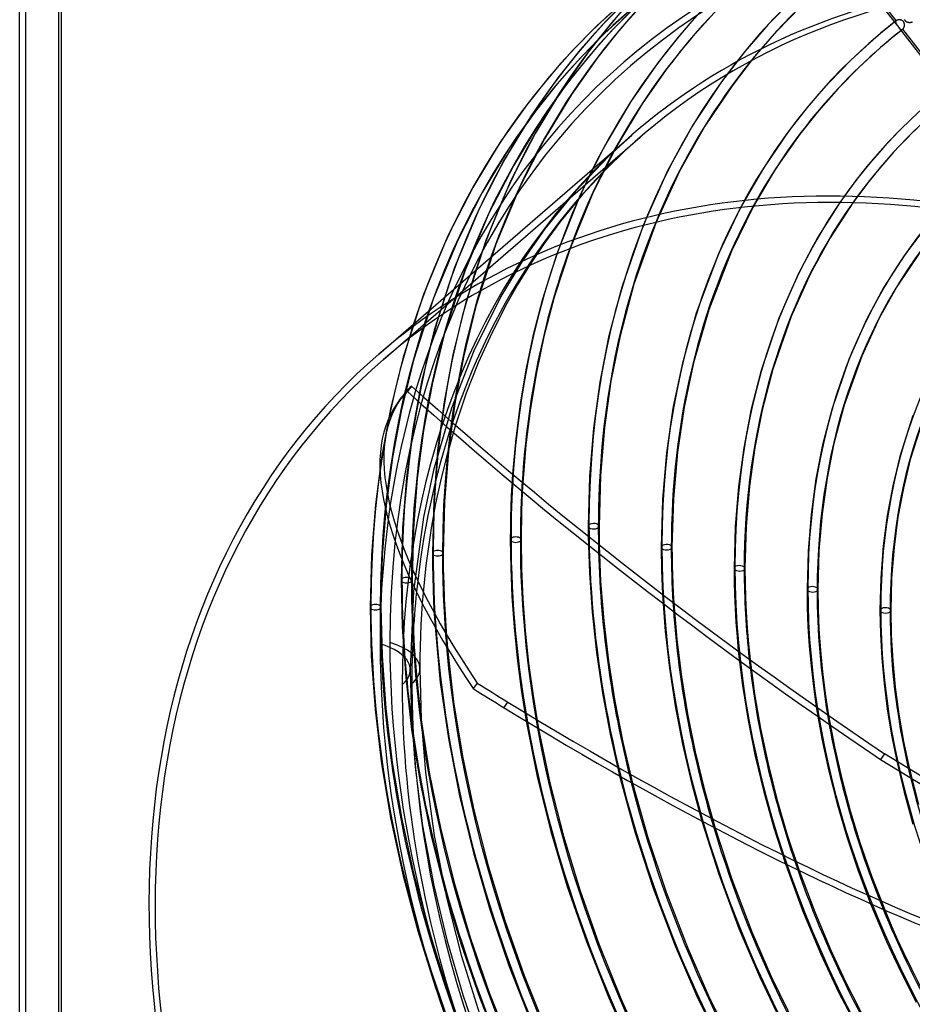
# Model space of a CAD drawing. Header units: millimetres. Extents: x -192 to 186, y -241 to 236.
# Tile 20 of 87: x -192 to -66, y -11 to 128. Entities that reach past the tile are written whole.
import ezdxf

# ---------------------------------------------------------------- set-up
doc = ezdxf.new("R2010")
doc.units = ezdxf.units.MM
doc.layers.add('MAIN-1', color=7, linetype='Continuous')
doc.layers.add('MAIN-2', color=7, linetype='Continuous')

msp = doc.modelspace()

# ---------------------------------------------------------------- linework, layer by layer
at = {"layer": 'MAIN-1'}
for p, q in [((-185.83, 221.08), (-185.83, -114.94)), ((-191.7, -119.89), (-191.7, 217.86)), ((-190.83, -119.27), (-190.83, 216.75)), ((-140.99, 80.96), (-105.24, 111.92)), ((-89.91, 101.67), (-93.02, 95.13)), ((-88.07, 101.86), (-91.19, 95.52)), ((-75.87, 102.38), (-78.98, 97.48)), ((-74.03, 102.35), (-77.25, 97.42)), ((-103.66, 99.15), (-106.68, 90.43)), ((-101.83, 99.6), (-104.95, 90.86)), ((-78.98, 97.48), (-81.71, 92.37)), ((-77.25, 97.42), (-80.01, 92.37)), ((-64.03, 98.6), (-66.74, 94.95)), ((-115.85, 95.14), (-117.87, 88.74)), ((-113.97, 95.88), (-116.21, 89.01)), ((-93.02, 95.13), (-96.15, 86.74)), ((-91.19, 95.52), (-94.38, 87.24)), ((-66.74, 94.95), (-69.64, 90.44)), ((-64.69, 95.2), (-67.78, 90.57)), ((-119.74, 93.46), (-121.33, 90.88)), ((-81.71, 92.37), (-84.47, 86.07)), ((-80.01, 92.37), (-82.74, 86.3)), ((-121.33, 90.88), (-122.89, 88.13)), ((-106.68, 90.43), (-108.52, 83.37)), ((-104.95, 90.86), (-106.91, 83.58)), ((-69.64, 90.44), (-72.1, 85.87)), ((-67.78, 90.57), (-70.31, 86.05)), ((-116.21, 89.01), (-117.66, 83.46)), ((-122.89, 88.13), (-124.98, 84.04)), ((-117.87, 88.74), (-119.22, 83.51)), ((-96.15, 86.74), (-98.16, 79.53)), ((-94.38, 87.24), (-96.54, 79.75)), ((-82.74, 86.3), (-85.33, 78.87)), ((-84.47, 86.07), (-86.98, 78.67)), ((-72.1, 85.87), (-74.61, 80.2)), ((-70.31, 86.05), (-72.77, 80.68)), ((-124.98, 84.04), (-126.94, 79.73)), ((-119.22, 83.51), (-120.22, 78.74)), ((-117.66, 83.46), (-118.73, 78.4)), ((-106.91, 83.58), (-108.19, 77.17)), ((-108.52, 83.37), (-109.76, 77.03)), ((-72.77, 80.68), (-75.25, 73.75)), ((-126.94, 79.73), (-128.62, 75.47)), ((-98.16, 79.53), (-99.44, 73.34)), ((-96.54, 79.75), (-97.87, 73.48)), ((-74.61, 80.2), (-76.97, 73.31)), ((-120.22, 78.74), (-121.02, 73.98)), ((-118.73, 78.4), (-119.57, 73.37)), ((-86.98, 78.67), (-88.43, 73.02)), ((-85.33, 78.87), (-86.85, 73.08)), ((-109.76, 77.03), (-110.66, 70.5)), ((-108.19, 77.17), (-109.11, 70.6)), ((-136.37, 76.47), (-136.93, 75.68)), ((-128.62, 75.47), (-130.15, 70.93)), ((-138.36, 74.02), (-137.8, 74.81)), ((-121.02, 73.98), (-121.65, 69.07)), ((-75.25, 73.75), (-76.7, 68.36)), ((-119.57, 73.37), (-120.21, 68.17)), ((-99.44, 73.34), (-100.35, 67.05)), ((-97.87, 73.48), (-98.8, 67.15)), ((-88.43, 73.02), (-89.44, 67.74)), ((-86.85, 73.08), (-87.89, 67.78)), ((-76.97, 73.31), (-78.3, 68.18)), ((-65.54, 72.31), (-67.39, 66.5)), ((-64.1, 71.78), (-65.92, 66.1)), ((-110.66, 70.5), (-111.21, 63.71)), ((-109.11, 70.6), (-109.68, 63.77)), ((-121.65, 69.07), (-122.09, 64.03)), ((-120.21, 68.17), (-120.64, 62.81)), ((-78.3, 68.18), (-79.24, 63.35)), ((-76.7, 68.36), (-77.68, 63.48)), ((-100.35, 67.05), (-100.91, 60.5)), ((-98.8, 67.15), (-99.38, 60.56)), ((-89.44, 67.74), (-90.19, 62.28)), ((-87.89, 67.78), (-88.65, 62.31)), ((-67.39, 66.5), (-68.39, 62.37)), ((-65.92, 66.1), (-66.9, 62.05)), ((-111.21, 63.71), (-111.4, 56.68)), ((-109.68, 63.77), (-109.88, 56.68)), ((-79.24, 63.35), (-79.93, 58.34)), ((-77.68, 63.48), (-78.39, 58.44)), ((-90.19, 62.28), (-90.64, 56.61)), ((-88.65, 62.31), (-89.12, 56.63)), ((-68.39, 62.37), (-69.17, 58.21)), ((-66.9, 62.05), (-67.66, 57.97)), ((-100.91, 60.5), (-101.1, 53.71)), ((-99.38, 60.56), (-99.58, 53.71)), ((-78.39, 58.44), (-78.82, 53.2)), ((-79.93, 58.34), (-80.35, 53.14)), ((-69.17, 58.21), (-69.73, 53.89)), ((-67.66, 57.97), (-68.21, 53.73)), ((-111.4, 56.68), (-111.4, 56.44)), ((-111.4, 56.44), (-111.4, 56.21)), ((-111.4, 56.21), (-111.4, 55.97)), ((-111.4, 55.97), (-111.4, 55.73)), ((-111.4, 55.73), (-111.4, 55.49)), ((-109.88, 56.68), (-109.88, 56.24)), ((-109.88, 56.24), (-109.88, 55.8)), ((-109.88, 55.8), (-109.87, 55.35)), ((-90.64, 56.61), (-90.8, 50.73)), ((-89.12, 56.63), (-89.28, 50.73)), ((-111.4, 55.49), (-111.4, 55.25)), ((-109.87, 55.35), (-109.87, 54.91)), ((-109.87, 54.91), (-109.86, 54.46)), ((-109.86, 54.46), (-109.85, 54.02)), ((-101.1, 53.71), (-101.1, 52.61)), ((-99.58, 53.71), (-99.57, 52.42)), ((-80.35, 53.14), (-80.5, 47.76)), ((-78.82, 53.2), (-78.97, 47.76)), ((-69.73, 53.89), (-70.08, 49.41)), ((-68.21, 53.73), (-68.56, 49.33)), ((-101.1, 52.61), (-101.08, 51.51)), ((-101.08, 51.51), (-101.06, 50.4)), ((-99.57, 52.42), (-99.55, 51.12)), ((-101.06, 50.4), (-101.02, 49.29)), ((-99.55, 51.12), (-99.52, 49.82)), ((-90.8, 50.73), (-90.78, 48.86)), ((-89.28, 50.73), (-89.26, 48.68)), ((-101.02, 49.29), (-100.98, 48.18)), ((-99.52, 49.82), (-99.47, 48.52)), ((-90.78, 48.86), (-90.74, 46.98)), ((-89.26, 48.68), (-89.2, 46.61)), ((-70.08, 49.41), (-70.2, 44.79)), ((-68.56, 49.33), (-68.67, 44.79)), ((-100.98, 48.18), (-100.92, 47.05)), ((-99.47, 48.52), (-99.4, 47.21)), ((-80.5, 47.76), (-80.47, 45.14)), ((-78.97, 47.76), (-78.94, 44.96)), ((-99.4, 47.21), (-99.32, 45.83)), ((-90.74, 46.98), (-90.66, 45.09)), ((-89.2, 46.61), (-89.1, 44.52)), ((-134.85, 45.79), (-134.95, 44.28)), ((-90.66, 45.09), (-90.55, 43.11)), ((-89.1, 44.52), (-88.96, 42.31)), ((-80.47, 45.14), (-80.37, 42.5)), ((-78.94, 44.96), (-78.82, 42.13)), ((-70.2, 44.79), (-70.14, 41.46)), ((-68.67, 44.79), (-68.61, 41.3)), ((-134.95, 44.28), (-135.03, 42.76)), ((-90.55, 43.11), (-90.39, 41.07)), ((-135.03, 42.76), (-135.09, 41.22)), ((-133.04, 42.45), (-132.3, 34.62)), ((-88.96, 42.31), (-88.77, 40.06)), ((-80.37, 42.5), (-80.19, 39.72)), ((-78.82, 42.13), (-78.61, 39.13)), ((-135.09, 41.22), (-135.14, 39.67)), ((-90.39, 41.07), (-90.21, 39.03)), ((-70.14, 41.46), (-69.95, 38.02)), ((-68.61, 41.3), (-68.4, 37.67)), ((-135.14, 39.67), (-135.17, 38.12)), ((-131.27, 39.42), (-130.41, 31.89)), ((-88.77, 40.06), (-88.54, 37.82)), ((-80.19, 39.72), (-79.93, 36.89)), ((-78.61, 39.13), (-78.32, 36.1)), ((-135.17, 38.12), (-135.18, 36.57)), ((-69.95, 38.02), (-69.63, 34.46)), ((-68.4, 37.67), (-68.04, 33.93)), ((-135.18, 36.57), (-134.99, 29.38)), ((-79.93, 36.89), (-79.6, 34.03)), ((-78.32, 36.1), (-77.93, 33.03)), ((-132.3, 34.62), (-131.16, 26.68)), ((-79.6, 34.03), (-79.2, 31.15)), ((-69.63, 34.46), (-69.18, 30.85)), ((-68.04, 33.93), (-67.53, 30.13)), ((-77.93, 33.03), (-77.46, 29.94)), ((-130.41, 31.89), (-129.17, 24.21)), ((-69.18, 30.85), (-68.58, 27.18)), ((-134.99, 29.38), (-134.38, 21.92)), ((-134.98, 29.33), (-133.8, 21.67)), ((-67.53, 30.13), (-66.86, 26.28)), ((-120.15, 29.13), (-118.6, 21.31)), ((-118.41, 28.08), (-116.84, 20.45)), ((-131.16, 26.68), (-129.59, 18.58)), ((-68.58, 27.18), (-67.84, 23.48)), ((-66.86, 26.28), (-66.03, 22.37)), ((-129.17, 24.21), (-127.53, 16.39)), ((-69.55, 24.53), (-70.12, 23.74)), ((-70.12, 23.74), (-46.87, 9.48)), ((-46.02, 10.09), (-69.55, 24.53)), ((-134.38, 21.92), (-133.15, 13)), ((-133.8, 21.67), (-132.22, 13.86)), ((-118.6, 21.31), (-116.68, 13.57)), ((-106.98, 21.41), (-104.83, 13.51)), ((-116.84, 20.45), (-114.91, 12.91)), ((-105.15, 20.38), (-102.99, 12.73)), ((-129.59, 18.58), (-127.63, 10.54)), ((-127.53, 16.39), (-125.55, 8.72)), ((-95.38, 15.04), (-92.98, 7.52)), ((-93.49, 14.05), (-91.12, 6.81)), ((-133.15, 13), (-131.42, 4.25)), ((-132.22, 13.86), (-130.3, 6.16)), ((-116.68, 13.57), (-114.37, 5.82)), ((-114.91, 12.91), (-112.61, 5.34)), ((-104.83, 13.51), (-102.23, 5.55)), ((-102.99, 12.73), (-100.42, 5.01)), ((-127.63, 10.54), (-125.29, 2.53)), ((-125.55, 8.72), (-123.2, 1)), ((-83.56, 9), (-81.13, 2.39)), ((-92.98, 7.52), (-90.12, -0.13)), ((-81.62, 8.06), (-79.41, 2.2)), ((-130.3, 6.16), (-128.01, -1.54)), ((-114.37, 5.82), (-111.67, -1.96)), ((-91.12, 6.81), (-88.28, -0.61)), ((-131.69, 5.47), (-129.39, -2.24)), ((-131.42, 4.25), (-129.33, -3.91)), ((-112.61, 5.34), (-109.92, -2.28)), ((-102.23, 5.55), (-99.14, -2.58)), ((-100.42, 5.01), (-97.36, -2.89)), ((-71.52, 3.37), (-70.24, 0.26)), ((-125.29, 2.53), (-122.55, -5.52)), ((-81.13, 2.39), (-78.56, -3.74)), ((-79.41, 2.2), (-77.19, -3.08)), ((-69.52, 2.48), (-68.51, 0.09)), ((-123.2, 1), (-120.46, -6.76)), ((-70.24, 0.26), (-69.27, -1.96)), ((-68.51, 0.09), (-67.71, -1.72)), ((-90.12, -0.13), (-87.22, -6.92)), ((-88.28, -0.61), (-85.56, -6.89)), ((-129.39, -2.24), (-126.7, -9.99)), ((-128.01, -1.54), (-125.34, -9.29)), ((-111.67, -1.96), (-108.5, -9.91)), ((-109.92, -2.28), (-106.81, -10)), ((-99.14, -2.58), (-96.06, -9.69)), ((-69.27, -1.96), (-68.31, -4.07)), ((-67.71, -1.72), (-66.88, -3.53)), ((-129.33, -3.91), (-126.77, -12.18)), ((-97.36, -2.89), (-94.42, -9.62)), ((-78.56, -3.74), (-76.04, -9.12)), ((-77.19, -3.08), (-75.1, -7.58)), ((-68.31, -4.07), (-66.98, -6.82)), ((-66.88, -3.53), (-65.76, -5.85)), ((-122.55, -5.52), (-119.32, -13.75)), ((-120.46, -6.76), (-117.29, -14.64)), ((-87.22, -6.92), (-83.76, -14.1)), ((-85.56, -6.89), (-82.05, -14.1)), ((-66.98, -6.82), (-65.09, -10.54)), ((-65.76, -5.85), (-64.16, -9.03)), ((-75.1, -7.58), (-71.58, -14.45)), ((-125.34, -9.29), (-122.22, -17.2)), ((-96.06, -9.69), (-92.16, -17.69)), ((-94.42, -9.62), (-90.47, -17.64)), ((-76.04, -9.12), (-71.94, -16.94)), ((-126.7, -9.99), (-123.58, -17.9)), ((-108.5, -9.91), (-105.52, -16.59)), ((-106.81, -10), (-103.91, -16.43))]:
    msp.add_line(p, q, dxfattribs=at)
for centre, major_axis, ratio, start_param, end_param in [((-0.5, -0.43), (106.05, -122.46), 0.75, 0.713724, 3.466968), ((-4.75, -4.11), (-100.49, 116.04), 0.75, -0.857072, 0), ((-40.5, -35.07), (-100.49, 116.04), 0.75, -0.857072, 0), ((-40.5, -35.07), (99.83, -115.28), 0.75, 2.284521, 3.141593), ((21.43, 18.56), (91.55, -105.71), 0.75, -2.868794, -2.427868), ((21.43, 18.56), (83.76, -96.72), 0.75, -2.960082, -2.427868), ((21.43, 18.56), (75.97, -87.73), 0.75, -3.056952, -2.427868), ((21.43, 18.56), (99.34, -114.7), 0.75, -2.780886, -2.427868), ((21.43, 18.56), (68.19, -78.74), 0.75, 3.141592, 3.855317), ((17.03, 14.75), (104.33, -120.47), 0.75, -2.746886, -2.488542), ((-4.25, -3.68), (-99.83, 115.28), 0.75, 0.211203, 0.417742), ((-40.5, -35.07), (-100.49, 116.04), 0.75, 0, 2.284521), ((-40.5, -35.07), (99.83, -115.28), 0.75, -3.141592, -0.857072), ((19.9, -38.67), (158.27, -112.69), 0.248604, 3.096313, 3.141594), ((20.46, -37.88), (-158.27, 112.69), 0.248604, -0.04528, 0.000001), ((-61.08, 65.44), (-129.2, 91.99), 0.248604, 1.129519, 1.677052), ((-60.51, 66.23), (-129.2, 91.99), 0.248604, 1.129519, 1.677052), ((19.9, -38.67), (158.27, -112.69), 0.248604, -3.141592, -2.558554), ((-110.64, 56.68), (-0.762, 0), 0.5, -0.000094, 2.617994), ((-110.64, 56.68), (-0.762, 0), 0.5, 2.617994, 3.141499), ((21.43, 18.56), (99.34, -114.7), 0.75, -2.427868, -2.409745), ((-100.34, 53.71), (-0.762, 0), 0.5, -0.000094, 2.617994), ((-100.34, 53.71), (-0.762, 0), 0.5, 2.617994, 3.141499), ((21.43, 18.56), (91.55, -105.71), 0.75, -2.427868, -2.365703), ((-90.04, 50.73), (-0.762, 0), 0.5, -0.000094, 2.617994), ((-90.04, 50.73), (-0.762, 0), 0.5, 2.617994, 3.141499), ((21.43, 18.56), (83.76, -96.72), 0.75, -2.427868, -2.3155), ((-4.25, -3.68), (-99.83, 115.28), 0.75, 0.61394, 0.713724), ((-79.74, 47.76), (-0.762, 0), 0.5, -0.000094, 2.617994), ((-79.74, 47.76), (-0.762, 0), 0.5, 2.617994, 3.141499), ((21.43, 18.56), (75.97, -87.73), 0.75, -2.427868, -2.256857), ((-69.44, 44.79), (-0.762, 0), 0.5, -0.000094, 2.617994), ((-69.44, 44.79), (-0.762, 0), 0.5, 2.617994, 3.141499), ((21.43, 18.56), (68.19, -78.74), 0.75, -2.427868, -2.188598), ((12.63, 10.94), (109.32, -126.23), 0.75, -2.338801, -1.68345), ((-143.68, 36.57), (8.5, 0), 0.5, -0.523599, -0.000036), ((-4.25, -3.68), (-99.83, 115.28), 0.75, 0.713724, 1.426193), ((-135.57, 86.45), (129.2, -91.99), 0.248604, -1.335135, -1.301917), ((-135.57, 86.45), (129.2, -91.99), 0.248604, -1.301917, -0.763802), ((17.03, 14.75), (104.33, -120.47), 0.75, -2.240455, -1.673248), ((8.23, 7.13), (109.32, -126.23), 0.75, -2.283306, -1.692793), ((21.43, 18.56), (99.34, -114.7), 0.75, -2.160892, -1.672625), ((21.43, 18.56), (91.55, -105.71), 0.75, -2.111856, -1.675453), ((21.43, 18.56), (83.76, -96.72), 0.75, -2.056536, -1.73368), ((21.43, 18.56), (75.97, -87.73), 0.75, -1.99352, -1.848632)]:
    msp.add_ellipse(centre, major_axis=major_axis, ratio=ratio, start_param=start_param, end_param=end_param, dxfattribs=at)
at = {"layer": 'MAIN-2'}
for p, q in [((-186.2, 222.62), (-186.2, -115.12)), ((-67.7, 127.35), (-74.75, 136.43)), ((-67.9, 128.07), (-74.25, 136.25)), ((-105.74, 131.18), (-109.22, 127.65)), ((-104.82, 131.46), (-108.14, 127.74)), ((-82.56, 131.06), (-86.01, 127.51)), ((-106.49, 130.7), (-110.14, 127.37)), ((-105.49, 129.55), (-109.09, 126.27)), ((-104.69, 130.08), (-108.11, 126.61)), ((-103.71, 130.42), (-106.97, 126.76)), ((-95.28, 129.64), (-98.51, 125.98)), ((-81.43, 130.03), (-84.78, 126.6)), ((-94.04, 128.72), (-97.18, 125.2)), ((-67.88, 128.08), (-68.43, 127.65)), ((-67.98, 127.93), (-67.99, 127.91)), ((-67.97, 127.96), (-67.98, 127.93)), ((-67.96, 127.98), (-67.97, 127.96)), ((-67.95, 128), (-67.96, 127.98)), ((-67.94, 128.03), (-67.95, 128)), ((-67.92, 128.05), (-67.94, 128.03)), ((-67.9, 128.07), (-67.92, 128.05)), ((-67.89, 128.07), (-67.9, 128.07)), ((-67.9, 128.07), (-67.9, 128.07)), ((-67.88, 128.08), (-67.89, 128.08)), ((-67.89, 128.08), (-67.89, 128.07)), ((-67.89, 128.07), (-67.89, 128.07)), ((-67.89, 128.07), (-67.89, 128.07)), ((-67.86, 128.09), (-67.88, 128.08)), ((-67.83, 128.11), (-67.86, 128.09)), ((-67.81, 128.12), (-67.83, 128.11)), ((-67.78, 128.14), (-67.81, 128.12)), ((-67.74, 128.15), (-67.78, 128.14)), ((-67.71, 128.16), (-67.74, 128.15)), ((-67.68, 128.17), (-67.71, 128.16)), ((-67.64, 128.18), (-67.68, 128.17)), ((-67.6, 128.18), (-67.64, 128.18)), ((-67.57, 128.19), (-67.6, 128.18)), ((-67.53, 128.19), (-67.57, 128.19)), ((-67.49, 128.19), (-67.53, 128.19)), ((-67.45, 128.19), (-67.49, 128.19)), ((-67.41, 128.19), (-67.45, 128.19)), ((-67.37, 128.18), (-67.41, 128.19)), ((-67.33, 128.18), (-67.37, 128.18)), ((-67.29, 128.17), (-67.33, 128.18)), ((-67.25, 128.16), (-67.29, 128.17)), ((-67.21, 128.15), (-67.25, 128.16)), ((-67.17, 128.13), (-67.21, 128.15)), ((-67.13, 128.12), (-67.17, 128.13)), ((-67.09, 128.1), (-67.13, 128.12)), ((-67.05, 128.08), (-67.09, 128.1)), ((-67.02, 128.06), (-67.05, 128.08)), ((-66.99, 128.04), (-67.02, 128.06)), ((-66.95, 128.01), (-66.99, 128.04)), ((-66.92, 127.98), (-66.95, 128.01)), ((-66.89, 127.95), (-66.92, 127.98)), ((-66.87, 127.92), (-66.89, 127.95)), ((-66.7, 128.18), (-66.72, 128.22)), ((-66.68, 128.14), (-66.7, 128.18)), ((-66.66, 128.1), (-66.68, 128.14)), ((-66.64, 128.07), (-66.66, 128.1)), ((-66.61, 128.03), (-66.64, 128.07)), ((-66.58, 128), (-66.61, 128.03)), ((-66.55, 127.97), (-66.58, 128)), ((-66.52, 127.94), (-66.55, 127.97)), ((-66.48, 127.91), (-66.52, 127.94)), ((-110.14, 127.37), (-113.62, 123.84)), ((-109.22, 127.65), (-112.54, 123.93)), ((-108.11, 126.61), (-111.37, 122.95)), ((-108.14, 127.74), (-111.28, 123.82)), ((-106.97, 126.76), (-110.06, 122.9)), ((-86.01, 127.51), (-89.29, 123.73)), ((-84.78, 126.6), (-87.95, 122.95)), ((-69.52, 126.77), (-70.06, 126.33)), ((-68.98, 127.21), (-69.52, 126.77)), ((-68.43, 127.65), (-68.98, 127.21)), ((-67.99, 127.91), (-67.99, 127.88)), ((-67.99, 127.88), (-67.99, 127.86)), ((-67.99, 127.86), (-67.98, 127.83)), ((-67.98, 127.83), (-67.98, 127.8)), ((-67.98, 127.8), (-67.97, 127.77)), ((-67.97, 127.77), (-67.96, 127.75)), ((-67.96, 127.75), (-67.95, 127.72)), ((-67.95, 127.72), (-67.94, 127.69)), ((-67.94, 127.69), (-67.92, 127.66)), ((-67.92, 127.66), (-67.9, 127.63)), ((-67.9, 127.63), (-67.89, 127.6)), ((-67.89, 127.6), (-67.87, 127.57)), ((-67.87, 127.57), (-67.85, 127.54)), ((-67.85, 127.54), (-67.82, 127.51)), ((-67.82, 127.51), (-67.8, 127.48)), ((-67.8, 127.48), (-67.78, 127.45)), ((-67.78, 127.45), (-67.75, 127.42)), ((-67.75, 127.42), (-67.73, 127.38)), ((-67.73, 127.38), (-67.7, 127.35)), ((-67.7, 127.35), (-67.68, 127.32)), ((-67.68, 127.32), (-67.66, 127.3)), ((-67.66, 127.3), (-67.64, 127.27)), ((-67.64, 127.27), (-67.62, 127.24)), ((-67.62, 127.24), (-67.6, 127.21)), ((-67.6, 127.21), (-67.58, 127.19)), ((-67.58, 127.19), (-67.55, 127.15)), ((-60.41, 117.96), (-67.58, 127.19)), ((-67.55, 127.15), (-67.52, 127.12)), ((-67.52, 127.12), (-67.5, 127.09)), ((-66.98, 126.85), (-67.51, 126.43)), ((-67.5, 127.09), (-67.48, 127.06)), ((-67.48, 127.06), (-67.45, 127.03)), ((-67.45, 127.03), (-67.43, 127)), ((-67.43, 127), (-67.41, 126.98)), ((-67.41, 126.98), (-67.38, 126.95)), ((-67.38, 126.95), (-67.36, 126.93)), ((-67.36, 126.93), (-67.34, 126.91)), ((-67.34, 126.91), (-67.31, 126.88)), ((-67.31, 126.88), (-67.29, 126.87)), ((-67.29, 126.87), (-67.26, 126.85)), ((-67.26, 126.85), (-67.24, 126.83)), ((-67.24, 126.83), (-67.22, 126.82)), ((-67.22, 126.82), (-67.19, 126.81)), ((-67.19, 126.81), (-67.17, 126.81)), ((-67.17, 126.81), (-67.14, 126.8)), ((-67.14, 126.8), (-67.12, 126.8)), ((-67.12, 126.8), (-67.1, 126.8)), ((-67.1, 126.8), (-67.07, 126.8)), ((-67.07, 126.8), (-67.05, 126.81)), ((-67.05, 126.81), (-67.02, 126.82)), ((-67.02, 126.82), (-67, 126.83)), ((-67, 126.83), (-66.98, 126.85)), ((-66.98, 126.85), (-66.97, 126.85)), ((-66.97, 126.85), (-66.97, 126.86)), ((-66.97, 126.86), (-66.97, 126.86)), ((-66.97, 126.86), (-66.97, 126.86)), ((-66.97, 126.86), (-66.96, 126.86)), ((-66.97, 126.85), (-66.97, 126.85)), ((-66.96, 126.86), (-66.94, 126.88)), ((-60.61, 118.67), (-66.96, 126.86)), ((-66.94, 126.88), (-66.92, 126.9)), ((-66.92, 126.9), (-66.9, 126.93)), ((-66.9, 126.93), (-66.88, 126.96)), ((-66.88, 126.96), (-66.86, 126.99)), ((-66.85, 127.88), (-66.87, 127.92)), ((-66.86, 126.99), (-66.85, 127.02)), ((-66.82, 127.85), (-66.85, 127.88)), ((-66.85, 127.02), (-66.83, 127.05)), ((-66.83, 127.05), (-66.82, 127.09)), ((-66.81, 127.81), (-66.82, 127.85)), ((-66.82, 127.09), (-66.8, 127.12)), ((-66.79, 127.77), (-66.81, 127.81)), ((-66.8, 127.12), (-66.79, 127.16)), ((-66.78, 127.73), (-66.79, 127.77)), ((-66.79, 127.16), (-66.78, 127.2)), ((-66.77, 127.69), (-66.78, 127.73)), ((-66.78, 127.2), (-66.77, 127.24)), ((-66.76, 127.65), (-66.77, 127.69)), ((-66.77, 127.24), (-66.76, 127.28)), ((-66.75, 127.61), (-66.76, 127.65)), ((-66.76, 127.28), (-66.75, 127.32)), ((-66.74, 127.57), (-66.75, 127.61)), ((-66.75, 127.36), (-66.74, 127.4)), ((-66.75, 127.32), (-66.75, 127.36)), ((-66.74, 127.53), (-66.74, 127.57)), ((-66.74, 127.49), (-66.74, 127.53)), ((-66.74, 127.45), (-66.74, 127.49)), ((-66.74, 127.4), (-66.74, 127.45)), ((-66.44, 127.89), (-66.48, 127.91)), ((-66.4, 127.87), (-66.44, 127.89)), ((-66.36, 127.85), (-66.4, 127.87)), ((-66.32, 127.84), (-66.36, 127.85)), ((-66.28, 127.82), (-66.32, 127.84)), ((-66.24, 127.81), (-66.28, 127.82)), ((-66.19, 127.8), (-66.24, 127.81)), ((-66.15, 127.79), (-66.19, 127.8)), ((-66.11, 127.79), (-66.15, 127.79)), ((-66.06, 127.78), (-66.11, 127.79)), ((-66.02, 127.78), (-66.06, 127.78)), ((-65.98, 127.78), (-66.02, 127.78)), ((-65.93, 127.78), (-65.98, 127.78)), ((-65.89, 127.79), (-65.93, 127.78)), ((-65.85, 127.79), (-65.89, 127.79)), ((-65.81, 127.8), (-65.85, 127.79)), ((-65.77, 127.81), (-65.81, 127.8)), ((-65.74, 127.82), (-65.77, 127.81)), ((-65.7, 127.84), (-65.74, 127.82)), ((-65.67, 127.85), (-65.7, 127.84)), ((-65.64, 127.87), (-65.67, 127.85)), ((-65.62, 127.89), (-65.64, 127.87)), ((-109.09, 126.27), (-112.51, 122.8)), ((-98.51, 125.98), (-101.59, 122.1)), ((-97.18, 125.2), (-100.15, 121.48)), ((-71.12, 125.42), (-74.33, 122.48)), ((-70.59, 125.88), (-71.12, 125.42)), ((-70.06, 126.33), (-70.59, 125.88)), ((-69.09, 125.15), (-69.61, 124.71)), ((-68.57, 125.58), (-69.09, 125.15)), ((-68.04, 126.01), (-68.57, 125.58)), ((-67.51, 126.43), (-68.04, 126.01)), ((-113.62, 123.84), (-116.94, 120.12)), ((-112.54, 123.93), (-115.68, 120.01)), ((-111.28, 123.82), (-115.04, 118.5)), ((-70.12, 124.27), (-73.19, 121.46)), ((-69.61, 124.71), (-70.12, 124.27)), ((-112.51, 122.8), (-115.77, 119.14)), ((-111.37, 122.95), (-114.46, 119.09)), ((-110.06, 122.9), (-113.77, 117.66)), ((-89.29, 123.73), (-92.6, 119.41)), ((-87.95, 122.95), (-91.1, 118.88)), ((-74.33, 122.48), (-77.39, 119.36)), ((-101.59, 122.1), (-105.37, 116.67)), ((-100.15, 121.48), (-103.79, 116.32)), ((-73.19, 121.46), (-76.11, 118.49)), ((-116.94, 120.12), (-120.08, 116.2)), ((-115.68, 120.01), (-119.43, 114.72)), ((-115.04, 118.5), (-118.92, 112.13)), ((-115.77, 119.14), (-118.86, 115.27)), ((-114.46, 119.09), (-118.16, 113.87)), ((-92.6, 119.41), (-96.57, 113.42)), ((-91.1, 118.88), (-94.94, 113.17)), ((-77.39, 119.36), (-80.29, 116.06)), ((-76.11, 118.49), (-78.89, 115.35)), ((-113.77, 117.66), (-117.59, 111.39)), ((-120.08, 116.2), (-123.83, 110.91)), ((-105.37, 116.67), (-109.13, 110.35)), ((-103.79, 116.32), (-107.42, 110.29)), ((-80.29, 116.06), (-83.09, 112.49)), ((-119.43, 114.72), (-123.32, 108.33)), ((-118.86, 115.27), (-122.56, 110.06)), ((-78.89, 115.35), (-81.54, 112.02)), ((-65.53, 114.45), (-67.65, 112.38)), ((-118.16, 113.87), (-121.98, 107.59)), ((-96.57, 113.42), (-100.21, 106.85)), ((-94.94, 113.17), (-98.5, 106.83)), ((-64.41, 113.41), (-66.41, 111.46)), ((-140.33, 80.21), (-104.08, 111.6)), ((-118.92, 112.13), (-122.41, 105.32)), ((-117.59, 111.39), (-121.03, 104.68)), ((-105.24, 111.92), (-108.53, 108.91)), ((-104.08, 111.6), (-106.33, 109.58)), ((-83.09, 112.49), (-86.67, 107.26)), ((-81.54, 112.02), (-84.94, 107.14)), ((-67.65, 112.38), (-69.68, 110.22)), ((-66.41, 111.46), (-68.34, 109.43)), ((-123.83, 110.91), (-127.72, 104.52)), ((-122.56, 110.06), (-126.38, 103.78)), ((-109.13, 110.35), (-112.49, 103.58)), ((-107.42, 110.29), (-110.69, 103.86)), ((-69.68, 110.22), (-71.64, 107.96)), ((-108.53, 108.91), (-113.22, 104)), ((-106.33, 109.58), (-108.83, 107.13)), ((-68.34, 109.43), (-70.19, 107.32)), ((-123.32, 108.33), (-126.81, 101.51)), ((-121.98, 107.59), (-125.43, 100.87)), ((-108.83, 107.13), (-112.19, 103.53)), ((-86.67, 107.26), (-89.91, 101.67)), ((-84.94, 107.14), (-88.07, 101.86)), ((-71.64, 107.96), (-73.52, 105.62)), ((-70.19, 107.32), (-71.98, 105.12)), ((-100.21, 106.85), (-103.66, 99.15)), ((-98.5, 106.83), (-101.83, 99.6)), ((-127.72, 104.52), (-131.21, 97.7)), ((-122.41, 105.32), (-125.87, 97.03)), ((-121.03, 104.68), (-124.44, 96.5)), ((-73.52, 105.62), (-75.87, 102.38)), ((-71.98, 105.12), (-74.03, 102.35)), ((-126.38, 103.78), (-129.83, 97.06)), ((-113.22, 104), (-117.54, 98.66)), ((-112.49, 103.58), (-115.85, 95.14)), ((-112.19, 103.53), (-115.25, 99.81)), ((-110.69, 103.86), (-113.97, 95.88)), ((-126.81, 101.51), (-130.27, 93.22)), ((-125.43, 100.87), (-128.84, 92.69)), ((-115.25, 99.81), (-117.61, 96.62)), ((-131.21, 97.7), (-134.67, 89.41)), ((-117.54, 98.66), (-120.76, 94.03)), ((-129.83, 97.06), (-133.24, 88.88)), ((-125.87, 97.03), (-128.75, 88.14)), ((-124.44, 96.5), (-127.28, 87.73)), ((-117.61, 96.62), (-119.74, 93.46)), ((-130.27, 93.22), (-133.14, 84.34)), ((-120.76, 94.03), (-123.73, 89.1)), ((-128.84, 92.69), (-131.68, 83.93)), ((-134.67, 89.41), (-137.54, 80.53)), ((-123.73, 89.1), (-127.56, 81.43)), ((-133.24, 88.88), (-136.08, 80.12)), ((-128.75, 88.14), (-130.54, 80.88)), ((-127.28, 87.73), (-129.04, 80.56)), ((-133.14, 84.34), (-134.94, 77.07)), ((-131.68, 83.93), (-133.44, 76.75)), ((-130.54, 80.88), (-131.76, 74.26)), ((-127.56, 81.43), (-130.72, 73.33)), ((-137.54, 80.53), (-139.34, 73.26)), ((-136.08, 80.12), (-137.84, 72.94)), ((-129.04, 80.56), (-130.26, 74.02)), ((-134.94, 77.07), (-136.16, 70.45)), ((-133.44, 76.75), (-134.66, 70.21)), ((-131.76, 74.26), (-132.67, 67.38)), ((-130.26, 74.02), (-131.15, 67.22)), ((-139.34, 73.26), (-140.56, 66.64)), ((-137.84, 72.94), (-139.06, 66.4)), ((-130.72, 73.33), (-133.27, 64.57)), ((-130.15, 70.93), (-131.44, 66.47)), ((-136.16, 70.45), (-137.07, 63.57)), ((-134.66, 70.21), (-135.55, 63.41)), ((-132.67, 67.38), (-133.22, 60.25)), ((-131.15, 67.22), (-131.7, 60.17)), ((-140.56, 66.64), (-141.47, 59.76)), ((-139.06, 66.4), (-139.95, 59.6)), ((-131.44, 66.47), (-132.28, 63.06)), ((-133.27, 64.57), (-134.67, 57.95)), ((-122.09, 64.03), (-122.19, 62.51)), ((-137.07, 63.57), (-137.62, 56.44)), ((-135.55, 63.41), (-136.1, 56.36)), ((-132.28, 63.06), (-132.96, 59.87)), ((-120.64, 62.81), (-120.72, 61.5)), ((-122.19, 62.51), (-122.27, 60.99)), ((-120.72, 61.5), (-120.77, 60.18)), ((-132.96, 59.87), (-133.59, 56.38)), ((-133.22, 60.25), (-133.41, 52.87)), ((-131.7, 60.17), (-131.89, 52.87)), ((-122.27, 60.99), (-122.33, 59.46)), ((-120.77, 60.18), (-120.82, 58.84)), ((-141.47, 59.76), (-142.02, 52.63)), ((-139.95, 59.6), (-140.5, 52.55)), ((-122.33, 59.46), (-122.37, 57.9)), ((-120.82, 58.84), (-120.85, 57.49)), ((-134.67, 57.95), (-136.06, 47.52)), ((-122.37, 57.9), (-122.4, 56.34)), ((-120.85, 57.49), (-120.87, 56.13)), ((-137.62, 56.44), (-137.81, 49.06)), ((-136.1, 56.36), (-136.29, 49.06)), ((-133.59, 56.38), (-134.32, 51.15)), ((-122.4, 56.34), (-122.41, 54.78)), ((-120.87, 56.13), (-120.88, 54.78)), ((-122.41, 54.78), (-122.35, 50.8)), ((-120.88, 54.78), (-120.82, 50.65)), ((-111.4, 55.25), (-111.24, 50.08)), ((-133.41, 52.87), (-133.4, 51.18)), ((-131.89, 52.87), (-131.87, 50.72)), ((-109.85, 54.02), (-109.65, 48.86)), ((-142.02, 52.63), (-142.21, 45.25)), ((-140.5, 52.55), (-140.69, 45.25)), ((-134.32, 51.15), (-134.85, 45.79)), ((-133.4, 51.18), (-133.37, 49.47)), ((-131.87, 50.72), (-131.82, 48.56)), ((-122.35, 50.8), (-122.18, 46.76)), ((-120.82, 50.65), (-120.63, 46.44)), ((-111.24, 50.08), (-110.86, 44.52)), ((-137.81, 49.06), (-137.66, 42.44)), ((-136.29, 49.06), (-136.25, 45.97)), ((-133.37, 49.47), (-133.32, 47.77)), ((-109.65, 48.86), (-109.21, 43.3)), ((-136.06, 47.52), (-136.55, 36.39)), ((-133.32, 47.77), (-133.25, 46.06)), ((-131.82, 48.56), (-131.74, 46.4)), ((-136.25, 45.97), (-136.15, 42.85)), ((-133.25, 46.06), (-133.16, 44.29)), ((-131.74, 46.4), (-131.63, 44.17)), ((-122.18, 46.76), (-121.87, 42.41)), ((-120.63, 46.44), (-120.29, 41.9)), ((-100.92, 47.05), (-100.54, 41.87)), ((-142.21, 45.25), (-142.05, 38.31)), ((-140.69, 45.25), (-140.52, 38.38)), ((-110.86, 44.52), (-110.25, 38.86)), ((-99.32, 45.83), (-98.89, 40.68)), ((-133.16, 44.29), (-133.04, 42.45)), ((-131.63, 44.17), (-131.47, 41.81)), ((-109.21, 43.3), (-108.55, 37.67)), ((-137.66, 42.44), (-137.18, 35.29)), ((-136.15, 42.85), (-135.98, 39.62)), ((-131.47, 41.81), (-131.27, 39.42)), ((-121.87, 42.41), (-121.43, 38.03)), ((-120.29, 41.9), (-119.82, 37.35)), ((-100.54, 41.87), (-99.95, 36.62)), ((-98.89, 40.68), (-98.25, 35.46)), ((-135.98, 39.62), (-135.72, 36.19)), ((-90.21, 39.03), (-89.62, 34.16)), ((-142.05, 38.31), (-141.51, 30.79)), ((-140.52, 38.38), (-139.99, 30.94)), ((-121.43, 38.03), (-120.86, 33.6)), ((-110.25, 38.86), (-109.4, 33.12)), ((-108.55, 37.67), (-107.65, 31.97)), ((-88.54, 37.82), (-87.91, 32.99)), ((-136.55, 36.39), (-136.37, 29.61)), ((-135.72, 36.19), (-135.39, 32.78)), ((-119.82, 37.35), (-119.19, 32.75)), ((-99.95, 36.62), (-99.14, 31.3)), ((-137.18, 35.29), (-136.34, 27.97)), ((-98.25, 35.46), (-97.39, 30.16)), ((-127.08, 34.53), (-127.64, 33.74)), ((-120.86, 33.6), (-120.15, 29.13)), ((-89.62, 34.16), (-88.83, 29.22)), ((-135.39, 32.78), (-134.98, 29.33)), ((-119.19, 32.75), (-118.41, 28.08)), ((-109.4, 33.12), (-108.31, 27.29)), ((-87.91, 32.99), (-87.07, 28.09)), ((-141.51, 30.79), (-140.59, 23.1)), ((-139.99, 30.94), (-139.08, 23.32)), ((-123.3, 31.05), (-122.74, 31.84)), ((-107.65, 31.97), (-106.51, 26.17)), ((-99.14, 31.3), (-98.1, 25.9)), ((-79.2, 31.15), (-78.41, 26.65)), ((-136.37, 29.61), (-135.85, 22.63)), ((-97.39, 30.16), (-96.3, 24.8)), ((-88.83, 29.22), (-87.83, 24.21)), ((-77.46, 29.94), (-76.63, 25.51)), ((-136.34, 27.97), (-135.14, 20.51)), ((-87.07, 28.09), (-86.01, 23.12)), ((-108.31, 27.29), (-106.98, 21.41)), ((-78.41, 26.65), (-77.44, 22.09)), ((-106.51, 26.17), (-105.15, 20.38)), ((-98.1, 25.9), (-96.84, 20.46)), ((-76.63, 25.51), (-75.61, 21.02)), ((-96.3, 24.8), (-95, 19.42)), ((-87.83, 24.21), (-86.61, 19.17)), ((-140.59, 23.1), (-139.27, 15.27)), ((-139.08, 23.32), (-137.78, 15.56)), ((-135.85, 22.63), (-134.79, 14.38)), ((-86.01, 23.12), (-84.76, 18.12)), ((-67.84, 23.48), (-66.8, 19.1)), ((-66.03, 22.37), (-64.76, 17.39)), ((-77.44, 22.09), (-76.26, 17.47)), ((-75.61, 21.02), (-74.4, 16.47)), ((-135.14, 20.51), (-133.57, 12.92)), ((-96.84, 20.46), (-95.38, 15.04)), ((-95, 19.42), (-93.49, 14.05)), ((-86.61, 19.17), (-85.2, 14.1)), ((-84.76, 18.12), (-83.3, 13.1)), ((-66.8, 19.1), (-65.54, 14.62)), ((-76.26, 17.47), (-74.89, 12.81)), ((-137.78, 15.56), (-136.07, 7.68)), ((-74.4, 16.47), (-72.99, 11.88)), ((-139.27, 15.27), (-137.55, 7.32)), ((-134.79, 14.38), (-133.22, 5.93)), ((-85.2, 14.1), (-83.56, 9)), ((-133.57, 12.92), (-131.69, 5.47)), ((-83.3, 13.1), (-81.62, 8.06)), ((-74.89, 12.81), (-73.32, 8.14)), ((-72.99, 11.88), (-71.39, 7.29)), ((-137.55, 7.32), (-135.49, -0.47)), ((-136.07, 7.68), (-134.02, -0.05)), ((-73.32, 8.14), (-71.52, 3.37)), ((-71.39, 7.29), (-69.52, 2.48)), ((-133.22, 5.93), (-131.38, -1.75)), ((-135.49, -0.47), (-133.04, -8.32)), ((-134.02, -0.05), (-131.59, -7.83)), ((-131.38, -1.75), (-129.12, -9.51)), ((-133.04, -8.32), (-130.2, -16.19)), ((-131.59, -7.83), (-128.78, -15.65)), ((-129.12, -9.51), (-126.43, -17.34))]:
    msp.add_line(p, q, dxfattribs=at)
for centre, major_axis, ratio, start_param, end_param in [((12.63, 10.94), (-110.32, 127.38), 0.75, -1.616769, -0.097375), ((12.63, 10.94), (109.32, -126.23), 0.75, 1.525429, 3.043612), ((8.23, 7.13), (-110.32, 127.38), 0.75, -1.616769, -0.097375), ((17.03, 14.75), (-105.33, 121.62), 0.75, -1.614839, -0.099304), ((8.23, 7.13), (109.32, -126.23), 0.75, 1.524472, 3.04457), ((17.03, 14.75), (104.33, -120.47), 0.75, 1.52668, 3.042361), ((3.83, 3.32), (-110.32, 127.38), 0.75, -1.616769, -0.097375), ((3.83, 3.32), (109.32, -126.23), 0.75, 1.524472, 3.04457), ((21.43, 18.56), (-100.33, 115.86), 0.75, -1.613456, -0.100687), ((21.43, 18.56), (99.34, -114.7), 0.75, 1.529278, 3.039764), ((0, 0), (-105.4, 121.7), 0.75, -2.427868, 0.713724), ((12.63, 10.94), (-110.32, 127.38), 0.75, -0.045973, 0.713724), ((-4.25, -3.68), (-99.83, 115.28), 0.75, -0.857072, 0.211203), ((12.63, 10.94), (109.32, -126.23), 0.75, 3.096226, 3.855317), ((17.03, 14.75), (-105.33, 121.62), 0.75, -0.044043, 0.713724), ((8.23, 7.13), (-110.32, 127.38), 0.75, -0.045973, 0.713724), ((17.03, 14.75), (104.33, -120.47), 0.75, 3.097476, 3.536299), ((8.23, 7.13), (109.32, -126.23), 0.75, 3.095268, 3.855317), ((21.43, 18.56), (-100.33, 115.86), 0.75, -0.04266, 0.713724), ((21.43, 18.56), (99.34, -114.7), 0.75, 3.100074, 3.5023), ((3.83, 3.32), (-110.32, 127.38), 0.75, -0.045973, 0.713724), ((3.83, 3.32), (109.32, -126.23), 0.75, 3.095268, 3.855317), ((21.43, 18.56), (-92.55, 106.86), 0.75, -0.039306, 0.713724), ((21.43, 18.56), (91.55, -105.71), 0.75, 3.10264, 3.414391), ((21.43, 18.56), (-84.76, 97.87), 0.75, -0.036331, 0.713724), ((21.43, 18.56), (83.76, -96.72), 0.75, 3.105683, 3.323103), ((-4.75, -4.11), (-100.49, 116.04), 0.75, 0, 0.713724), ((21.43, 18.56), (-76.97, 88.88), 0.75, -0.032753, 0.713724), ((21.43, 18.56), (-69.19, 79.89), 0.75, -0.000001, 0.713724), ((-0.5, -0.43), (106.05, -122.46), 0.75, -2.816217, -2.427868), ((20.46, -37.88), (-158.27, 112.69), 0.248604, 0.000001, 0.583038), ((-4.25, -3.68), (-99.83, 115.28), 0.75, 0.417742, 0.61394), ((17.03, 14.75), (104.33, -120.47), 0.75, -2.488542, -2.427868), ((-110.64, 56.68), (-0.762, 0), 0.5, 3.141499, 5.759587), ((-110.64, 56.68), (-0.762, 0), 0.5, -0.523599, -0.000094), ((21.43, 18.56), (-100.33, 115.86), 0.75, 0.713724, 1.470109), ((-121.64, 54.78), (-0.762, 0), 0.5, -0.523599, 2.617994), ((-121.64, 54.78), (-0.762, 0), 0.5, 2.617994, 5.759587), ((17.03, 14.75), (-105.33, 121.62), 0.75, 0.713724, 1.471492), ((17.03, 14.75), (104.33, -120.47), 0.75, -2.427868, -2.240455), ((-132.65, 52.87), (-0.762, 0), 0.5, -0.523599, 2.617994), ((-132.65, 52.87), (-0.762, 0), 0.5, 2.617994, 5.759587), ((12.63, 10.94), (-110.32, 127.38), 0.75, 0.713724, 1.473422), ((21.43, 18.56), (99.34, -114.7), 0.75, -2.409745, -2.160892), ((-100.34, 53.71), (-0.762, 0), 0.5, -0.523599, -0.000094), ((-100.34, 53.71), (-0.762, 0), 0.5, 3.141499, 5.759587), ((21.43, 18.56), (-92.55, 106.86), 0.75, 0.713724, 1.466754), ((12.63, 10.94), (109.32, -126.23), 0.75, -2.427868, -2.338801), ((-90.04, 50.73), (-0.762, 0), 0.5, -0.523599, -0.000094), ((-90.04, 50.73), (-0.762, 0), 0.5, 3.141499, 5.759587), ((21.43, 18.56), (-84.76, 97.87), 0.75, 0.713724, 1.463779), ((-137.05, 49.06), (-0.762, 0), 0.5, -0.523599, 2.617994), ((-137.05, 49.06), (-0.762, 0), 0.5, 2.617994, 5.759587), ((8.23, 7.13), (-110.32, 127.38), 0.75, 0.713724, 1.473422), ((8.23, 7.13), (109.32, -126.23), 0.75, -2.427868, -2.283306), ((-79.74, 47.76), (-0.762, 0), 0.5, -0.523599, -0.000094), ((-79.74, 47.76), (-0.762, 0), 0.5, 3.141499, 5.759587), ((21.43, 18.56), (-76.97, 88.88), 0.75, 0.713724, 1.460202), ((21.43, 18.56), (91.55, -105.71), 0.75, -2.365703, -2.111856), ((-141.45, 45.25), (-0.762, 0), 0.5, -0.523599, 2.617994), ((-141.45, 45.25), (-0.762, 0), 0.5, 2.617994, 5.759587), ((3.83, 3.32), (-110.32, 127.38), 0.75, 0.713724, 1.473422), ((3.83, 3.32), (109.32, -126.23), 0.75, -2.427868, -1.667819), ((-69.44, 44.79), (-0.762, 0), 0.5, -0.523599, -0.000094), ((-69.44, 44.79), (-0.762, 0), 0.5, 3.141499, 5.759587), ((21.43, 18.56), (-69.19, 79.89), 0.75, 0.713724, 1.455819), ((-145.05, 36.39), (-8.5, 0), 0.5, 2.617994, 4.18879), ((-0.5, -0.43), (106.05, -122.46), 0.75, -2.427868, -0.325375), ((0, 0), (-105.4, 121.7), 0.75, 0.713724, 3.855317), ((-143.68, 36.57), (8.5, 0), 0.5, -0.000036, 1.047198), ((21.43, 18.56), (83.76, -96.72), 0.75, -2.3155, -2.056536), ((-4.75, -4.11), (-100.49, 116.04), 0.75, 0.713724, 2.284521), ((-135.01, 87.24), (-129.2, 91.99), 0.248604, 1.806458, 1.839676), ((-135.01, 87.24), (-129.2, 91.99), 0.248604, 1.839676, 2.405729), ((21.43, 18.56), (75.97, -87.73), 0.75, -2.256857, -1.99352), ((21.43, 18.56), (68.19, -78.74), 0.75, -2.188598, -1.686408)]:
    msp.add_ellipse(centre, major_axis=major_axis, ratio=ratio, start_param=start_param, end_param=end_param, dxfattribs=at)

doc.saveas('drawing.dxf')
